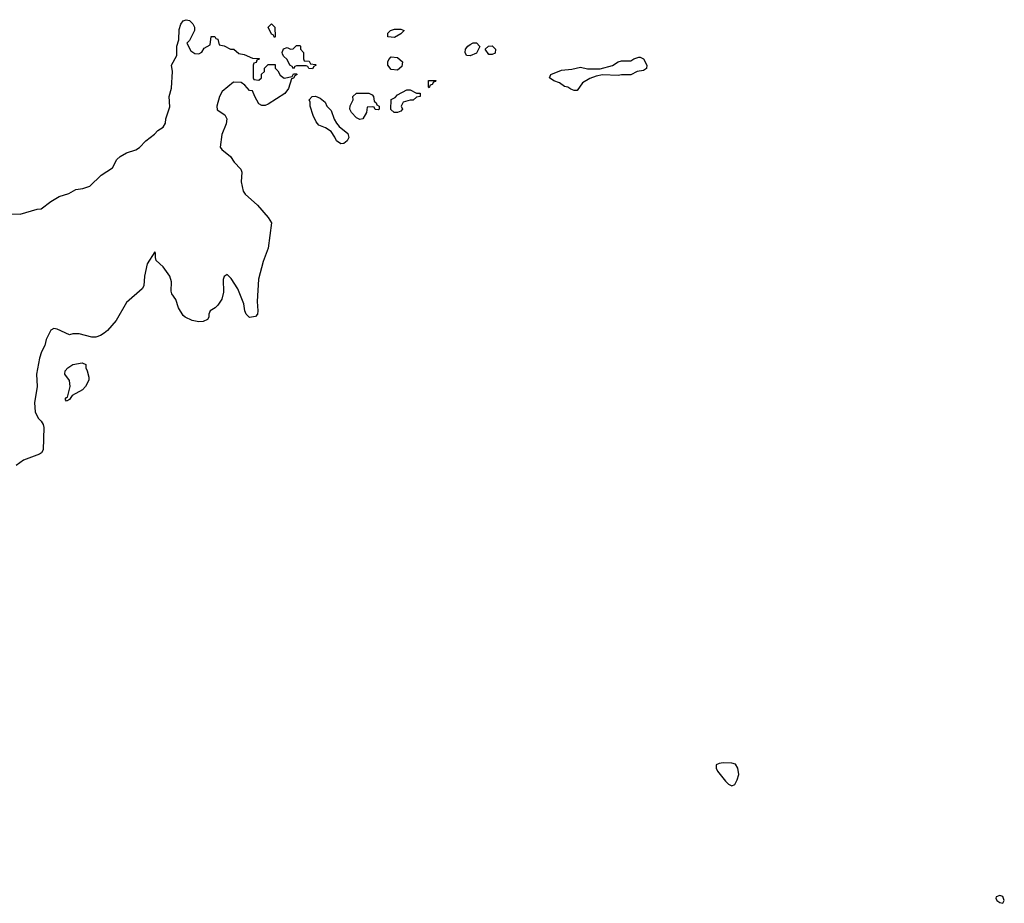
# Model space of a CAD drawing. Header units: inches. Extents: x 2221774 to 2440637, y 201306 to 357559.
# Tile 241 of 245: x 2400713 to 2406959, y 318552 to 324158. Entities that reach past the tile are written whole.
import ezdxf

# ---------------------------------------------------------------- set-up
doc = ezdxf.new("R2010")
doc.units = ezdxf.units.IN
doc.header["$MEASUREMENT"] = 0
doc.layers.add('C4301', color=7, linetype='Continuous')
doc.layers.add('C4302', color=7, linetype='Continuous')

msp = doc.modelspace()

# ---------------------------------------------------------------- linework, layer by layer
at = {"layer": 'C4301', "color": 5, "elevation": 40}
for points in [[(2405175.9, 319444.1), (2405150, 319439.3), (2405131.3, 319430), (2405130.8, 319410), (2405140.7, 319390), (2405190, 319327.3), (2405210, 319307.3), (2405230, 319297.3), (2405250, 319306.8), (2405264.4, 319335.6), (2405274, 319370), (2405269.6, 319409.6), (2405253.8, 319433.8), (2405230, 319442)], [(2406930, 318602), (2406907.1, 318592.9), (2406905.4, 318585.4), (2406912, 318570), (2406930, 318558), (2406950, 318552), (2406959, 318570), (2406950, 318595.3)]]:
    msp.add_lwpolyline(points, close=True, dxfattribs=at)
at = {"layer": 'C4302', "color": 5, "elevation": 20}
msp.add_lwpolyline([(2400650, 322925.5), (2400715.5, 322924.5), (2400824.7, 322955.3), (2400850, 322958), (2400910, 323004), (2400962.7, 323037.3), (2401024.1, 323055.9), (2401070, 323081), (2401113.6, 323086.4), (2401158, 323102), (2401229.4, 323170.6), (2401301.2, 323218.8), (2401329, 323270), (2401349.5, 323290.5), (2401390, 323314), (2401450, 323333), (2401473.3, 323346.7), (2401512.7, 323390), (2401568.1, 323431.9), (2401590, 323455.5), (2401622.9, 323477.1), (2401638.4, 323501.6), (2401640.7, 323530), (2401664.7, 323604.7), (2401661.2, 323670), (2401676.5, 323723.5), (2401682.7, 323830), (2401676, 323870), (2401709.3, 323930), (2401709.2, 323990), (2401722, 324030), (2401724.7, 324095.3), (2401735.3, 324130), (2401750, 324151.3), (2401770, 324158), (2401790, 324152), (2401811.2, 324131.1), (2401822, 324110), (2401822, 324090), (2401790, 324026), (2401774, 324010), (2401799.6, 323959.6), (2401823.6, 323943.6), (2401850, 323942), (2401868.4, 323951.6), (2401883.1, 323976.9), (2401922, 323998), (2401928.8, 324051.1), (2401950, 324052), (2401958, 324038), (2401970, 324034), (2401978, 323998), (2402010, 323992), (2402050, 323972), (2402071.6, 323971.6), (2402103.6, 323943.6), (2402136.9, 323936.9), (2402190, 323914), (2402232.7, 323912.7), (2402232.7, 323907.3), (2402218, 323902), (2402212.7, 323887.3), (2402198, 323882), (2402194, 323870), (2402194, 323790), (2402198, 323778), (2402230, 323774), (2402246, 323790), (2402247.3, 323812.7), (2402266, 323830), (2402266, 323850), (2402290, 323874), (2402332.7, 323872.7), (2402334, 323850), (2402350, 323834), (2402365.4, 323805.4), (2402390, 323786), (2402442, 323798), (2402450, 323814), (2402470, 323814), (2402474, 323810), (2402458, 323802), (2402450, 323786), (2402438, 323782), (2402417.5, 323722.5), (2402396, 323690), (2402290, 323621.2), (2402270, 323614), (2402250, 323614), (2402230, 323624), (2402204, 323670), (2402190, 323706), (2402170, 323708), (2402142, 323742), (2402119, 323759), (2402070, 323762), (2401998, 323702), (2401981, 323670), (2401964.7, 323610), (2401966.8, 323586.8), (2402013.8, 323553.8), (2402027.7, 323530), (2402023, 323497), (2401994.8, 323430), (2401984.7, 323350), (2401995.3, 323335.3), (2402050, 323291), (2402074.6, 323254.6), (2402116.3, 323210), (2402122, 323190), (2402117.3, 323130), (2402130.8, 323070), (2402142.8, 323050), (2402220.9, 322980.9), (2402290, 322904), (2402310.3, 322870), (2402290, 322708), (2402256.7, 322623.3), (2402228.5, 322511.5), (2402219.3, 322370), (2402223, 322310), (2402220.7, 322290), (2402210, 322274), (2402170, 322269.2), (2402149.4, 322289.4), (2402141.2, 322310), (2402135.5, 322355.5), (2402097.2, 322450), (2402055.5, 322515.5), (2402030, 322542), (2402010, 322528), (2402004, 322510), (2402006.8, 322430), (2401994.4, 322385.6), (2401970, 322346), (2401954, 322330), (2401922, 322310), (2401914, 322290), (2401914, 322270), (2401903.6, 322256.4), (2401876.9, 322243.1), (2401850, 322241.2), (2401808, 322250), (2401762, 322270), (2401750, 322282), (2401721.2, 322330), (2401703.2, 322383.2), (2401678.9, 322418.9), (2401674.8, 322434.8), (2401675.5, 322495.5), (2401665.2, 322530), (2401624, 322590), (2401579, 322630), (2401574, 322650), (2401575.3, 322675.3), (2401570, 322686), (2401521, 322610), (2401504.9, 322530), (2401500.7, 322470), (2401490.8, 322450), (2401390, 322362.7), (2401325.5, 322250), (2401270, 322185.2), (2401250, 322169), (2401226.4, 322153.6), (2401195.3, 322144.7), (2401170, 322144), (2401090, 322164), (2401050, 322164), (2401030, 322159), (2400950, 322194), (2400930, 322198), (2400911.6, 322188.4), (2400882, 322130), (2400871.6, 322091.6), (2400851, 322050), (2400838.8, 322010), (2400818.8, 321910), (2400824, 321830), (2400807.5, 321727.5), (2400811, 321670), (2400830.7, 321630.7), (2400850, 321611.3), (2400862.8, 321590), (2400866.8, 321570), (2400862.8, 321430), (2400851.3, 321410), (2400838.5, 321401.5), (2400736.8, 321363.2), (2400691, 321330)], dxfattribs=at)
for points in [[(2402330, 324046), (2402322, 324062), (2402310, 324066), (2402288.7, 324110), (2402310, 324132), (2402332, 324110), (2402334, 324050)], [(2403090, 324046), (2403048.4, 324048.4), (2403048.4, 324071.6), (2403066, 324090), (2403090, 324098), (2403130, 324098), (2403152, 324090), (2403130, 324068)], [(2402570, 323846), (2402547.3, 323847.3), (2402542, 323862), (2402530, 323866), (2402470, 323866), (2402458, 323862), (2402450, 323846), (2402442, 323862), (2402426, 323870), (2402410, 323906), (2402387.3, 323927.3), (2402380.4, 323940.4), (2402378, 323950), (2402387.3, 323972.7), (2402410, 323982), (2402430, 323972), (2402447.3, 323972.7), (2402470, 323994), (2402490, 323994), (2402494, 323990), (2402494, 323970), (2402514, 323950), (2402514, 323910), (2402518, 323898), (2402550, 323894), (2402558, 323878), (2402590, 323874), (2402594, 323870), (2402578, 323862)], [(2403570, 323928), (2403548, 323930), (2403538, 323950), (2403542, 323970), (2403555.3, 323990), (2403570, 324001), (2403590, 324011), (2403610.8, 324010.8), (2403632, 323988), (2403610, 323946)], [(2403690, 323938), (2403666, 323970), (2403686, 323990), (2403710, 323992), (2403732, 323970), (2403730, 323946), (2403710, 323938)], [(2403110, 323838), (2403070, 323842), (2403048.7, 323870), (2403048.8, 323891.1), (2403054.6, 323905.4), (2403070, 323922), (2403110, 323918), (2403142, 323890), (2403138, 323862)], [(2404510, 323804), (2404410.9, 323809.1), (2404370, 323799), (2404330, 323784), (2404283.4, 323756.6), (2404250, 323709.6), (2404230, 323709.5), (2404210, 323717.2), (2404190, 323729.2), (2404170, 323734), (2404136.6, 323756.6), (2404102, 323770), (2404074, 323790), (2404082, 323810), (2404150, 323837.3), (2404216.5, 323843.5), (2404270, 323856), (2404314.6, 323845.4), (2404394.6, 323845.4), (2404472.9, 323867.1), (2404510, 323891.3), (2404530, 323898), (2404590, 323898), (2404609.3, 323910.7), (2404640.2, 323919.8), (2404650, 323920.7), (2404671, 323910), (2404691.3, 323870), (2404690, 323848.7), (2404670, 323835.3), (2404630.9, 323829.1), (2404590, 323808.7), (2404530, 323808.7)], [(2403310, 323726), (2403306, 323730), (2403307.3, 323772.7), (2403352.7, 323772.7), (2403350, 323766), (2403338, 323762), (2403330, 323746), (2403318, 323742)], [(2402750, 323369.4), (2402722, 323390), (2402713.2, 323413.2), (2402689.1, 323449.1), (2402652.9, 323472.9), (2402610, 323489), (2402594, 323510), (2402574, 323550), (2402555.3, 323610), (2402555.3, 323635.3), (2402548.7, 323650), (2402568.4, 323671.6), (2402590, 323672), (2402619.6, 323659.6), (2402650, 323634), (2402662, 323610), (2402690, 323582), (2402707.1, 323527.1), (2402722, 323502), (2402739.8, 323479.8), (2402794.9, 323434.9), (2402800.7, 323410), (2402790, 323388.7), (2402770, 323373.2)], [(2402990, 323586), (2402967.3, 323587.3), (2402962, 323602), (2402950, 323606), (2402918, 323602), (2402914, 323570), (2402890, 323528.7), (2402870, 323524), (2402850, 323535.3), (2402818, 323570), (2402808, 323590), (2402808.8, 323611.1), (2402828, 323650), (2402826, 323670), (2402848.7, 323691.3), (2402928.4, 323691.6), (2402950, 323682), (2402958, 323670), (2402962, 323642), (2402974, 323630), (2402978, 323618), (2402994, 323610), (2402994, 323590)], [(2403230, 323692), (2403252.7, 323692.7), (2403254, 323670), (2403230, 323666), (2403210, 323648), (2403190, 323648), (2403144.7, 323635.3), (2403132, 323610), (2403142, 323590), (2403130, 323578), (2403110, 323568.7), (2403088.4, 323568.4), (2403068.4, 323588.4), (2403070, 323652), (2403095.3, 323664.7), (2403110, 323682), (2403170, 323712), (2403190, 323712)], [(2401010, 321738), (2401002, 321750), (2401010, 321762), (2401016.4, 321763.6), (2401034, 321830), (2401029.1, 321869.1), (2400999, 321910), (2401002, 321930), (2401018, 321950), (2401050, 321971.3), (2401110, 321982), (2401132, 321970), (2401132, 321950), (2401142, 321930), (2401152, 321890), (2401152, 321870), (2401131.3, 321830), (2401111.3, 321810), (2401045.4, 321774.6), (2401030, 321749)]]:
    msp.add_lwpolyline(points, close=True, dxfattribs=at)

doc.saveas('drawing.dxf')
